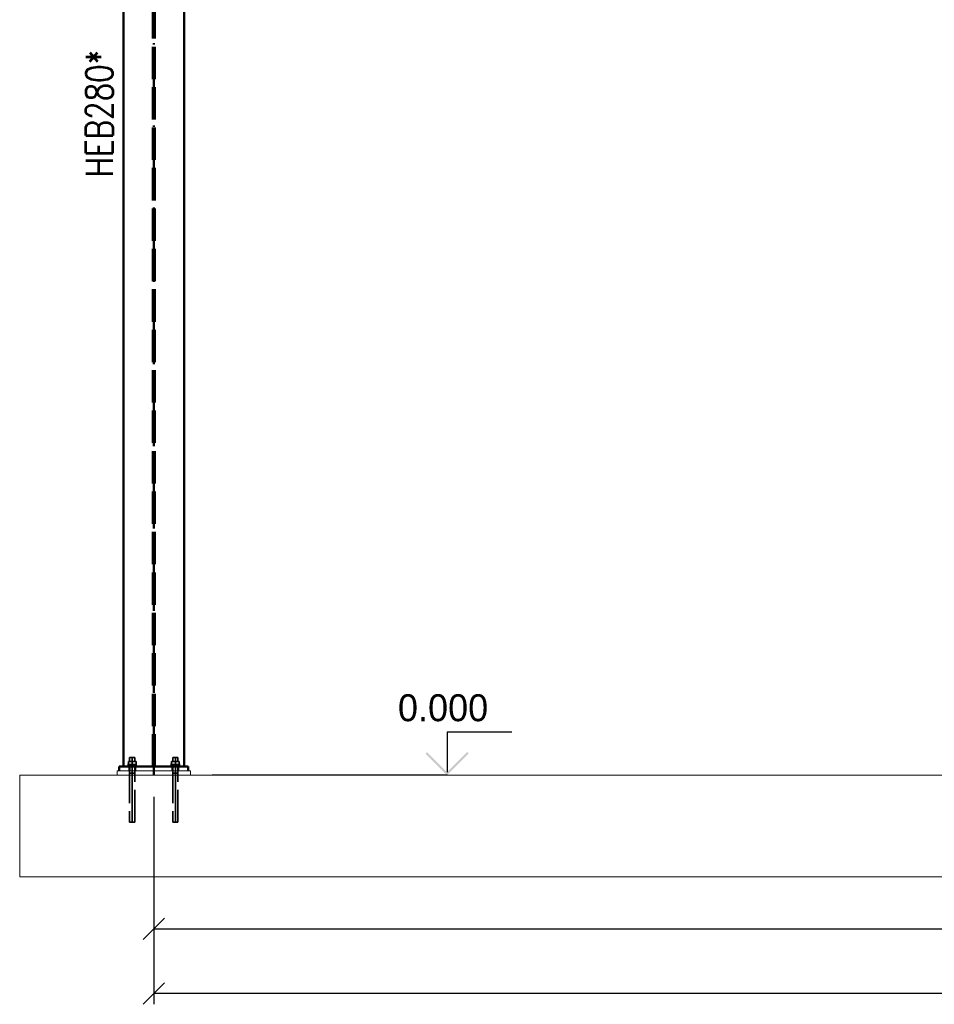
# Paper-space layout 'Layout1' of a CAD drawing. Extents: x -2 to 1033, y -36 to 596.
# Tile 14 of 63: x 269 to 354, y 330 to 421. Entities that reach past the tile are written whole.
import ezdxf

# ---------------------------------------------------------------- set-up
doc = ezdxf.new("R2010")
doc.units = 0
doc.linetypes.add('ACAD_ISO02W100', pattern=[15, 12, -3])
doc.linetypes.add('ACAD_ISO04W100', pattern=[30.5, 24, -3, 0.5, -3])
doc.layers.get('0').update_dxf_attribs({"linetype": 'CONTINUOUS'})
doc.layers.get('DEFPOINTS').update_dxf_attribs({"color": 132, "linetype": 'CONTINUOUS'})
for name, color, linetype, lineweight in [('SS_BETON-DESKY', 9, 'CONTINUOUS', 13), ('SS_BETON-PODLITI', 9, 'CONTINUOUS', 13), ('SS_KOTVY', 2, 'CONTINUOUS', 35), ('SS_KOTY', 3, 'CONTINUOUS', 25), ('SS_KOTY-VYSKOVA', 140, 'CONTINUOUS', 25), ('SS_POPIS_PROFILU', 13, 'CONTINUOUS', 25), ('SS_SLOUPY', 143, 'CONTINUOUS', 50)]:
    doc.layers.add(name, color=color, linetype=linetype, lineweight=lineweight)
doc.styles.add('ROMANS', font='romans.shx', dxfattribs={"width": 0.8})
doc.styles.add('romans.shx', font='romans.shx', dxfattribs={"height": 5})
doc.dimstyles.new('A-1_(2.5)_50AS', dxfattribs={"dimtxt": 2.5, "dimasz": 2, "dimexe": 1, "dimexo": 2, "dimgap": 0, "dimtad": 0, "dimdec": 1, "dimlfac": 50, "dimrnd": 1, "dimtxsty": 'ROMANS', "dimblk1": 'OBLIQUE', "dimblk2": 'OBLIQUE', "dimsah": 1, "dimcen": 2, "dimclrd": 256, "dimclre": 256, "dimclrt": 256, "dimadec": 1, "dimazin": 2, "dimtfac": 0.714286, "dimtdec": 1, "dimtmove": 0, "dimatfit": 3, "dimldrblk": 'OPEN', "dimfxl": 1, "dimtvp": 1.142857, "dimtfill": 1, "dimtolj": 1, "dimlwd": -1, "dimlwe": -1, "dimarcsym": 0})

# ---------------------------------------------------------------- blocks, each defined once
blk = doc.blocks.new('_Oblique')
at = {"color": 0, "linetype": 'ByBlock', "lineweight": -2}
blk.add_line((-0.5, -0.5), (0.5, 0.5), dxfattribs=at)
blk = doc.blocks.new('*D24')
at = {"layer": 'DEFPOINTS', "color": 0, "transparency": 16777216}
for p in [(281.467, 351.126), (454.467, 346.766), (454.467, 336.878)]:
    blk.add_point(p, dxfattribs=at)
at = {"layer": 'SS_KOTY', "transparency": 16777216}
for p, q in [((281.467, 349.126), (281.467, 335.878)), ((454.467, 344.766), (454.467, 335.878)), ((281.467, 336.878), (454.467, 336.878))]:
    blk.add_line(p, q, dxfattribs=at)
at = {"layer": 'SS_KOTY', "transparency": 16777216, "xscale": 2, "yscale": 2, "zscale": 2, "rotation": 180}
blk.add_blockref('_Oblique', (281.467, 336.878), dxfattribs=at)
at = {"layer": 'SS_KOTY', "transparency": 16777216, "xscale": 2, "yscale": 2, "zscale": 2}
blk.add_blockref('_Oblique', (454.467, 336.878), dxfattribs=at)
at = {"layer": 'SS_KOTY', "transparency": 16777216, "insert": (367.967, 339.735), "char_height": 2.5, "attachment_point": 5, "style": 'ROMANS', "bg_fill": 3, "box_fill_scale": 1.1, "bg_fill_color": 256, "bg_fill_true_color": 13158600, "bg_fill_transparency": 0}
blk.add_mtext('\\A1;8650', dxfattribs=at)
blk = doc.blocks.new('_OPEN')
at = {"color": 0, "linetype": 'ByBlock'}
for p, q in [((-1, 0.167), (0, 0)), ((0, 0), (-1, -0.167)), ((0, 0), (-1, 0))]:
    blk.add_line(p, q, dxfattribs=at)
blk = doc.blocks.new('*D26')
at = {"layer": 'DEFPOINTS', "color": 0, "transparency": 16777216}
for p in [(281.467, 351.126, -39358.2), (483.467, 351.126, -39337.2), (281.467, 330.878)]:
    blk.add_point(p, dxfattribs=at)
at = {"layer": 'SS_KOTY', "transparency": 16777216}
for p, q in [((281.467, 349.126), (281.467, 329.878)), ((483.467, 349.126), (483.467, 329.878)), ((483.467, 330.878), (281.467, 330.878))]:
    blk.add_line(p, q, dxfattribs=at)
at = {"layer": 'SS_KOTY', "transparency": 16777216, "xscale": 2, "yscale": 2, "zscale": 2, "rotation": 180}
blk.add_blockref('_Oblique', (281.467, 330.878), dxfattribs=at)
at = {"layer": 'SS_KOTY', "transparency": 16777216, "xscale": 2, "yscale": 2, "zscale": 2}
blk.add_blockref('_Oblique', (483.467, 330.878), dxfattribs=at)
at = {"layer": 'SS_KOTY', "transparency": 16777216, "insert": (382.467, 333.735), "char_height": 2.5, "attachment_point": 5, "style": 'ROMANS', "bg_fill": 3, "box_fill_scale": 1.1, "bg_fill_color": 256, "bg_fill_true_color": 13158600, "bg_fill_transparency": 0}
blk.add_mtext('\\A1;10100', dxfattribs=at)

psp = doc.layouts.get("Layout1")

# ---------------------------------------------------------------- linework, layer by layer
at = {"layer": 'SS_BETON-DESKY', "ltscale": 0.25}
psp.add_line((269.0299, 351.1262), (269.0299, 341.7071), dxfattribs=at)
at = {"layer": 'SS_BETON-PODLITI', "ltscale": 0.25}
psp.add_line((278.0668, 351.5262), (278.0668, 351.1262), dxfattribs=at)
at = {"layer": 'SS_KOTVY', "color": 3, "linetype": 'ACAD_ISO02W100', "ltscale": 0.25}
for p, q in [((279.2451, 352.7662), (279.2268, 352.7662)), ((279.2268, 352.7662), (279.2268, 352.3862)), ((279.2971, 352.7662), (279.2451, 352.7662)), ((279.3749, 352.7662), (279.2971, 352.7662)), ((279.4668, 352.7662), (279.3749, 352.7662)), ((279.5586, 352.7662), (279.4668, 352.7662)), ((279.6365, 352.7662), (279.5586, 352.7662)), ((279.6885, 352.7662), (279.6365, 352.7662)), ((279.7068, 352.7662), (279.6885, 352.7662)), ((279.7068, 352.3862), (279.7068, 352.7662)), ((283.2451, 352.7662), (283.2268, 352.7662)), ((283.2268, 352.7662), (283.2268, 352.3862)), ((283.2971, 352.7662), (283.2451, 352.7662)), ((283.3749, 352.7662), (283.2971, 352.7662)), ((283.4668, 352.7662), (283.3749, 352.7662)), ((283.5586, 352.7662), (283.4668, 352.7662)), ((283.6365, 352.7662), (283.5586, 352.7662)), ((283.6885, 352.7662), (283.6365, 352.7662)), ((283.7068, 352.7662), (283.6885, 352.7662)), ((283.7068, 352.3862), (283.7068, 352.7662)), ((279.0268, 352.0062), (279.0352, 352.0062)), ((279.0268, 352.0062), (279.0268, 351.9262)), ((279.0352, 352.0062), (279.0603, 352.0062)), ((279.0603, 352.0062), (279.1009, 352.0062)), ((279.1009, 352.0062), (279.1557, 352.0062)), ((279.4668, 352.3862), (279.1065, 352.3862)), ((279.1065, 352.3862), (279.1065, 352.0062)), ((279.1557, 352.0062), (279.2223, 352.0062)), ((279.2223, 352.0062), (279.2984, 352.0062)), ((279.2268, 351.9262), (279.2268, 351.5262)), ((279.2268, 351.5262), (279.2268, 346.7662)), ((279.2984, 352.0062), (279.381, 352.0062)), ((279.381, 352.0062), (279.4668, 352.0062)), ((279.8271, 352.3862), (279.4668, 352.3862)), ((279.4668, 352.3862), (279.4668, 352.0062)), ((279.4668, 352.0062), (279.5526, 352.0062)), ((279.5526, 352.0062), (279.6352, 352.0062)), ((279.6352, 352.0062), (279.7112, 352.0062)), ((279.7068, 351.5262), (279.7068, 351.9262)), ((279.7068, 346.7662), (279.7068, 351.5262)), ((279.7112, 352.0062), (279.7779, 352.0062)), ((279.7779, 352.0062), (279.8326, 352.0062)), ((279.8271, 352.0062), (279.8271, 352.3862)), ((279.8326, 352.0062), (279.8733, 352.0062)), ((279.8733, 352.0062), (279.8983, 352.0062)), ((279.8983, 352.0062), (279.9068, 352.0062)), ((279.9068, 351.9262), (279.9068, 352.0062)), ((283.0268, 352.0062), (283.0352, 352.0062)), ((283.0268, 352.0062), (283.0268, 351.9262)), ((283.0352, 352.0062), (283.0603, 352.0062)), ((283.0603, 352.0062), (283.1009, 352.0062)), ((283.1009, 352.0062), (283.1557, 352.0062)), ((283.4668, 352.3862), (283.1065, 352.3862)), ((283.1065, 352.3862), (283.1065, 352.0062)), ((283.1557, 352.0062), (283.2223, 352.0062)), ((283.2223, 352.0062), (283.2984, 352.0062)), ((283.2984, 352.0062), (283.381, 352.0062)), ((283.381, 352.0062), (283.4668, 352.0062)), ((283.8271, 352.3862), (283.4668, 352.3862)), ((283.4668, 352.3862), (283.4668, 352.0062)), ((283.4668, 352.0062), (283.5526, 352.0062)), ((283.5526, 352.0062), (283.6352, 352.0062)), ((283.6352, 352.0062), (283.7112, 352.0062)), ((283.7112, 352.0062), (283.7779, 352.0062)), ((283.7779, 352.0062), (283.8326, 352.0062)), ((283.8271, 352.0062), (283.8271, 352.3862)), ((283.8326, 352.0062), (283.8733, 352.0062)), ((283.8733, 352.0062), (283.8983, 352.0062)), ((283.8983, 352.0062), (283.9068, 352.0062)), ((283.9068, 351.9262), (283.9068, 352.0062)), ((279.2268, 346.7662), (279.2314, 346.7662)), ((279.2314, 346.7662), (279.2451, 346.7662)), ((279.2451, 346.7662), (279.2672, 346.7662)), ((279.2672, 346.7662), (279.2971, 346.7662)), ((279.2971, 346.7662), (279.3335, 346.7662)), ((279.3335, 346.7662), (279.3749, 346.7662)), ((279.3749, 346.7662), (279.42, 346.7662)), ((279.42, 346.7662), (279.4668, 346.7662)), ((279.4668, 346.7662), (279.5136, 346.7662)), ((279.5136, 346.7662), (279.5586, 346.7662)), ((279.5586, 346.7662), (279.6001, 346.7662)), ((279.6001, 346.7662), (279.6365, 346.7662)), ((279.6365, 346.7662), (279.6663, 346.7662)), ((279.6663, 346.7662), (279.6885, 346.7662)), ((279.6885, 346.7662), (279.7022, 346.7662)), ((279.7022, 346.7662), (279.7068, 346.7662))]:
    psp.add_line(p, q, dxfattribs=at)
at = {"layer": 'SS_KOTVY', "color": 7, "linetype": 'ACAD_ISO04W100', "ltscale": 0.25}
for p, q in [((279.4668, 352.7662), (279.4668, 346.7662)), ((279.9068, 352.1262), (279.0268, 352.1262)), ((279.4668, 352.1262), (279.4668, 352.1262)), ((283.9068, 352.1262), (283.0268, 352.1262)), ((283.4668, 352.1262), (283.4668, 352.1262)), ((279.7068, 351.3262), (279.2268, 351.3262)), ((279.4668, 351.3262), (279.4668, 351.3262))]:
    psp.add_line(p, q, dxfattribs=at)
at = {"layer": 'SS_KOTY-VYSKOVA'}
psp.add_line((314.6639, 355.1262), (308.6639, 355.1262), dxfattribs=at)
at = {"layer": 'SS_SLOUPY', "color": 1, "linetype": 'Continuous', "ltscale": 0.25}
for p, q in [((278.6668, 475.1262), (278.6668, 351.9262)), ((284.2668, 351.9262), (284.2668, 475.1262)), ((278.2668, 351.9262), (284.6668, 351.9262)), ((278.2668, 351.9262), (278.2668, 351.5262))]:
    psp.add_line(p, q, dxfattribs=at)
at = {"layer": 'SS_SLOUPY', "color": 3, "linetype": 'ACAD_ISO02W100', "ltscale": 0.25}
for p, q in [((281.3618, 351.9262), (281.3618, 475.1262)), ((281.5718, 351.9262), (281.5718, 475.1262)), ((279.2068, 351.9262), (279.2068, 351.5262)), ((279.7268, 351.5262), (279.7268, 351.9262))]:
    psp.add_line(p, q, dxfattribs=at)

# ---------------------------------------------------------------- texts
at = {"layer": 'SS_KOTY-VYSKOVA'}
psp.add_text('0.000', height=2.5, dxfattribs=at).set_placement((304.1074, 356.1262))
at = {"layer": 'SS_POPIS_PROFILU', "color": 2, "style": 'romans.shx', "width": 0.8}
psp.add_text('HEB280*', height=2.5, rotation=90, dxfattribs=at).set_placement((277.6668, 406.5777))

# ---------------------------------------------------------------- dimensions: what is measured, and where the dimension line sits
at = {"layer": 'SS_KOTY'}
dim = psp.add_linear_dim(base=(454.4668, 336.8779), p1=(281.4668, 351.1262), p2=(454.4668, 346.7662), dimstyle='A-1_(2.5)_50AS', dxfattribs=at)
dim.commit()
dim.dimension.update_dxf_attribs({"geometry": '*D24', "text_midpoint": (367.9668, 339.7351)})

# ---------------------------------------------------------------- next in the draw order: dimensions: what is measured, and where the dimension line sits
dim = psp.add_linear_dim(base=(281.4668, 330.8779), p1=(483.4668, 351.1262, -39337.2), p2=(281.4668, 351.1262, -39358.2), dimstyle='A-1_(2.5)_50AS', override={"dimtmove": 1}, dxfattribs=at)
dim.commit()
dim.dimension.update_dxf_attribs({"geometry": '*D26', "text_midpoint": (382.4668, 333.7351)})

# ---------------------------------------------------------------- next in the draw order: hatches: boundary and pattern name
at = {"layer": 'SS_KOTY-VYSKOVA'}
psp.add_hatch(color=256, dxfattribs=at).paths.add_polyline_path([(306.8053, 353.2676), (306.6639, 353.1262), (308.6639, 351.1262), (310.6639, 353.1262), (310.5225, 353.2676), (308.6639, 351.4091)])

# ---------------------------------------------------------------- next in the draw order: linework, layer by layer
at = {"layer": 'SS_BETON-DESKY', "ltscale": 0.25}
for p, q in [((491.2145, 351.1262), (269.0299, 351.1262)), ((269.0299, 341.7071), (491.2145, 341.7071))]:
    psp.add_line(p, q, dxfattribs=at)
at = {"layer": 'SS_BETON-PODLITI', "ltscale": 0.25}
for p, q in [((284.8668, 351.5262), (278.0668, 351.5262)), ((284.8668, 351.1262), (284.8668, 351.5262))]:
    psp.add_line(p, q, dxfattribs=at)
at = {"layer": 'SS_KOTVY', "color": 7, "linetype": 'ACAD_ISO04W100', "ltscale": 0.25}
for p, q in [((283.4668, 352.7662), (283.4668, 346.7662)), ((283.7068, 351.3262), (283.2268, 351.3262)), ((283.4668, 351.3262), (283.4668, 351.3262))]:
    psp.add_line(p, q, dxfattribs=at)
at = {"layer": 'SS_KOTVY', "color": 3, "linetype": 'ACAD_ISO02W100', "ltscale": 0.25}
for p, q in [((283.2268, 351.9262), (283.2268, 351.5262)), ((283.2268, 351.5262), (283.2268, 346.7662)), ((283.7068, 351.5262), (283.7068, 351.9262)), ((283.7068, 346.7662), (283.7068, 351.5262)), ((283.2268, 346.7662), (283.2314, 346.7662)), ((283.2314, 346.7662), (283.2451, 346.7662)), ((283.2451, 346.7662), (283.2672, 346.7662)), ((283.2672, 346.7662), (283.2971, 346.7662)), ((283.2971, 346.7662), (283.3335, 346.7662)), ((283.3335, 346.7662), (283.3749, 346.7662)), ((283.3749, 346.7662), (283.42, 346.7662)), ((283.42, 346.7662), (283.4668, 346.7662)), ((283.4668, 346.7662), (283.5136, 346.7662)), ((283.5136, 346.7662), (283.5586, 346.7662)), ((283.5586, 346.7662), (283.6001, 346.7662)), ((283.6001, 346.7662), (283.6365, 346.7662)), ((283.6365, 346.7662), (283.6663, 346.7662)), ((283.6663, 346.7662), (283.6885, 346.7662)), ((283.6885, 346.7662), (283.7022, 346.7662)), ((283.7022, 346.7662), (283.7068, 346.7662))]:
    psp.add_line(p, q, dxfattribs=at)
at = {"layer": 'SS_KOTY-VYSKOVA'}
for p, q in [((308.6639, 355.1262), (308.6639, 351.4091)), ((308.6639, 351.1262), (286.8668, 351.1262))]:
    psp.add_line(p, q, dxfattribs=at)
at = {"layer": 'SS_SLOUPY', "color": 7, "linetype": 'ACAD_ISO04W100', "ltscale": 0.25}
psp.add_line((281.4668, 351.1262), (281.4668, 475.1262), dxfattribs=at)
at = {"layer": 'SS_SLOUPY', "color": 3, "linetype": 'ACAD_ISO02W100', "ltscale": 0.25}
for p, q in [((283.2068, 351.9262), (283.2068, 351.5262)), ((283.7268, 351.5262), (283.7268, 351.9262))]:
    psp.add_line(p, q, dxfattribs=at)
at = {"layer": 'SS_SLOUPY', "color": 1, "linetype": 'Continuous', "ltscale": 0.25}
psp.add_line((284.6668, 351.5262), (284.6668, 351.9262), dxfattribs=at)

doc.saveas('drawing.dxf')
